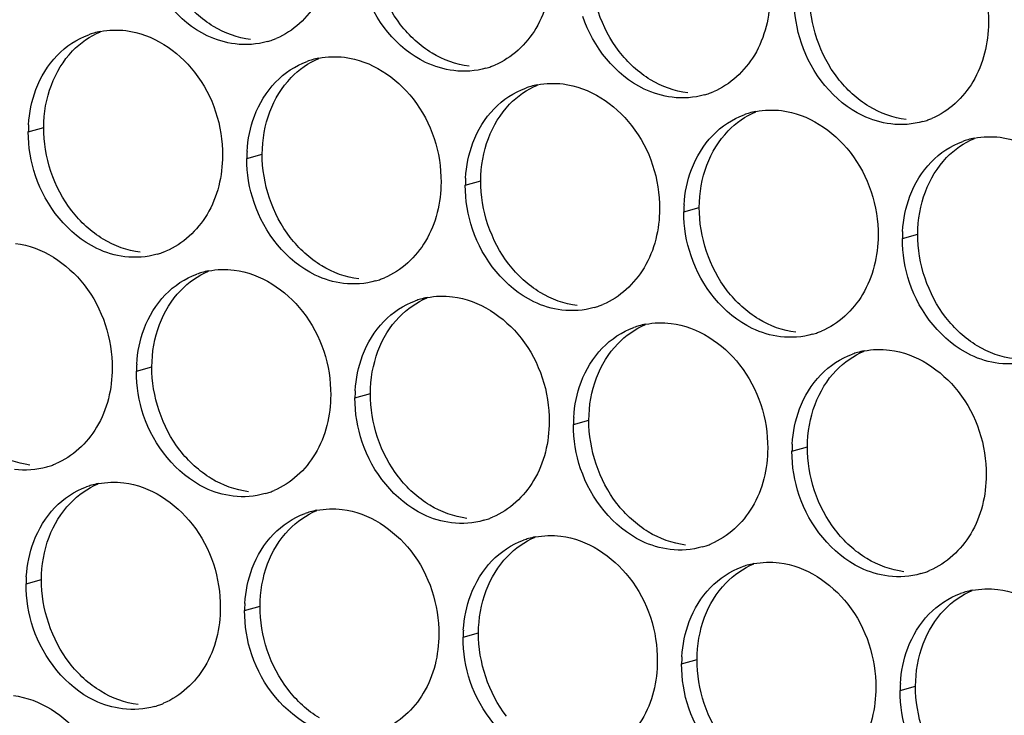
# Paper-space layout '45651_1_3' of a CAD drawing. Header units: millimetres. Extents: x -231 to 594, y 0 to 420.
# Tile 119 of 247: x 107 to 114, y 229 to 234. Entities that reach past the tile are written whole.
import ezdxf

# ---------------------------------------------------------------- set-up
doc = ezdxf.new("R2010")
doc.units = ezdxf.units.MM
doc.header["$LTSCALE"] = 32.67
doc.layers.add('02___PRT_ALL_AXES', color=7, linetype='CONTINUOUS')

psp = doc.layouts.new('45651_1_3')

# ---------------------------------------------------------------- linework, layer by layer
at = {"layer": '02___PRT_ALL_AXES', "color": 7, "linetype": 'CONTINUOUS'}
for p, q in [((107.1157, 233.1703), (107.2229, 233.201)), ((108.6352, 232.9848), (108.7424, 233.0155)), ((110.1548, 232.7994), (110.262, 232.83)), ((111.6744, 232.6139), (111.7816, 232.6446)), ((113.194, 232.4284), (113.3012, 232.4591)), ((107.8677, 231.5051), (107.9749, 231.5358)), ((109.3873, 231.3196), (109.4945, 231.3503)), ((110.9069, 231.1342), (111.0141, 231.1648)), ((112.4264, 230.9487), (112.5336, 230.9794)), ((107.1001, 230.0254), (107.2073, 230.0561)), ((108.6197, 229.8399), (108.7269, 229.8706)), ((110.1393, 229.6545), (110.2465, 229.6851)), ((111.6589, 229.469), (111.7661, 229.4997)), ((113.1785, 229.2835), (113.2857, 229.3142))]:
    psp.add_line(p, q, dxfattribs=at)
at = {"layer": '02___PRT_ALL_AXES', "color": 3, "linetype": 'CONTINUOUS'}
for centre, radius, start, end in [((107.7211, 233.3313), 0.5467, 105.94061, 109.76751), ((107.7225, 233.3263), 0.5519, 100.97724, 105.93831), ((108.6286, 234.3242), 0.5467, 285.94061, 289.76751), ((108.628, 234.3255), 0.5481, 289.77289, 292.73686), ((109.2407, 233.1458), 0.5467, 105.94061, 109.76751), ((109.2421, 233.1408), 0.5519, 100.97724, 105.93831), ((110.1476, 234.14), 0.5481, 289.77289, 292.73686), ((110.1481, 234.1387), 0.5467, 285.94061, 289.76751), ((110.7617, 232.9553), 0.5519, 100.97724, 105.93831), ((110.7602, 232.9603), 0.5467, 105.94061, 109.76751), ((111.6677, 233.9532), 0.5467, 285.94061, 289.76751), ((111.6672, 233.9545), 0.5481, 289.77289, 292.73686), ((112.2798, 232.7749), 0.5467, 105.94061, 109.76751), ((112.2812, 232.7698), 0.5519, 100.97724, 105.93831), ((108.0075, 233.1659), 0.8918, 176.51802, 179.71686), ((113.1873, 233.7677), 0.5467, 285.94061, 289.76751), ((113.1868, 233.769), 0.5481, 289.77289, 292.73686), ((113.7994, 232.5894), 0.5467, 105.94061, 109.76751), ((113.8008, 232.5844), 0.5519, 100.97724, 105.93831), ((109.5271, 232.9804), 0.8918, 176.51802, 179.71686), ((111.0467, 232.7949), 0.8918, 176.51802, 179.71686), ((112.5662, 232.6095), 0.8918, 176.51802, 179.71686), ((114.0858, 232.424), 0.8918, 176.51802, 179.71686), ((107.861, 232.8444), 0.5467, 285.94061, 289.76751), ((107.8605, 232.8458), 0.5481, 289.77289, 292.73686), ((108.4731, 231.6661), 0.5467, 105.94061, 109.76751), ((108.4745, 231.6611), 0.5519, 100.97724, 105.93831), ((109.3806, 232.659), 0.5467, 285.94061, 289.76751), ((109.3801, 232.6603), 0.5481, 289.77289, 292.73686), ((109.9927, 231.4806), 0.5467, 105.94061, 109.76751), ((109.9941, 231.4756), 0.5519, 100.97724, 105.93831), ((110.9002, 232.4735), 0.5467, 285.94061, 289.76751), ((110.8996, 232.4748), 0.5481, 289.77289, 292.73686), ((111.5123, 231.2952), 0.5467, 105.94061, 109.76751), ((111.5137, 231.2901), 0.5519, 100.97724, 105.93831), ((112.4192, 232.2893), 0.5481, 289.77289, 292.73686), ((112.4198, 232.288), 0.5467, 285.94061, 289.76751), ((113.0333, 231.1047), 0.5519, 100.97724, 105.93831), ((113.0318, 231.1097), 0.5467, 105.94061, 109.76751), ((108.7595, 231.5007), 0.8918, 176.51802, 179.71686), ((110.2791, 231.3152), 0.8918, 176.51802, 179.71686), ((111.7987, 231.1298), 0.8918, 176.51802, 179.71686), ((113.3183, 230.9443), 0.8918, 176.51802, 179.71686), ((107.0934, 231.3647), 0.5467, 285.94061, 289.76751), ((107.0929, 231.3661), 0.5481, 289.77289, 292.73686), ((107.7055, 230.1864), 0.5467, 105.94061, 109.76751), ((107.7069, 230.1814), 0.5519, 100.97724, 105.93831), ((108.613, 231.1793), 0.5467, 285.94061, 289.76751), ((108.6125, 231.1806), 0.5481, 289.77289, 292.73686), ((109.2251, 230.0009), 0.5467, 105.94061, 109.76751), ((109.2265, 229.9959), 0.5519, 100.97724, 105.93831), ((110.1326, 230.9938), 0.5467, 285.94061, 289.76751), ((110.1321, 230.9951), 0.5481, 289.77289, 292.73686), ((110.7461, 229.8104), 0.5519, 100.97724, 105.93831), ((110.7447, 229.8155), 0.5467, 105.94061, 109.76751), ((111.6522, 230.8083), 0.5467, 285.94061, 289.76751), ((111.6517, 230.8096), 0.5481, 289.77289, 292.73686), ((112.2643, 229.63), 0.5467, 105.94061, 109.76751), ((112.2657, 229.6249), 0.5519, 100.97724, 105.93831), ((107.9919, 230.021), 0.8918, 176.51802, 179.71686), ((113.1718, 230.6228), 0.5467, 285.94061, 289.76751), ((113.1712, 230.6241), 0.5481, 289.77289, 292.73686), ((113.7839, 229.4445), 0.5467, 105.94061, 109.76751), ((113.7853, 229.4395), 0.5519, 100.97724, 105.93831), ((109.5115, 229.8355), 0.8918, 176.51802, 179.71686), ((111.0311, 229.6501), 0.8918, 176.51802, 179.71686), ((112.5507, 229.4646), 0.8918, 176.51802, 179.71686), ((114.0703, 229.2791), 0.8918, 176.51802, 179.71686), ((107.8455, 229.6996), 0.5467, 285.94061, 289.76751), ((107.8449, 229.7009), 0.5481, 289.77289, 292.73686)]:
    psp.add_arc(centre, radius, start, end, dxfattribs=at)
for points, knots in [([(113.1212, 234.7974), (113.3055, 234.7749), (113.6689, 234.5338), (113.7937, 234.1327), (113.7927, 233.9287)], [0, 0, 0, 0, 0.476473, 1, 1, 1, 1]), ([(109.234, 234.4851), (109.2333, 234.3438), (109.1703, 234.0676), (108.9578, 233.8693), (108.8399, 233.8199)], [0, 0, 0, 0, 0.525086, 1, 1, 1, 1]), ([(108.5547, 233.7814), (108.4871, 233.7896), (108.2068, 233.8735), (108.0031, 234.1345), (107.9332, 234.3429)], [0, 0, 0, 0, 0.236458, 1, 1, 1, 1]), ([(110.7536, 234.2997), (110.7529, 234.1584), (110.6899, 233.8822), (110.4773, 233.6838), (110.3595, 233.6345)], [0, 0, 0, 0, 0.525086, 1, 1, 1, 1]), ([(110.0743, 233.5959), (110.0067, 233.6041), (109.7263, 233.688), (109.5227, 233.949), (109.4527, 234.1574)], [0, 0, 0, 0, 0.236458, 1, 1, 1, 1]), ([(112.2731, 234.1142), (112.2724, 233.9729), (112.2095, 233.6967), (111.9969, 233.4984), (111.8791, 233.449)], [0, 0, 0, 0, 0.525086, 1, 1, 1, 1]), ([(111.5939, 233.4104), (111.5263, 233.4186), (111.2459, 233.5025), (111.0423, 233.7635), (110.9723, 233.9719)], [0, 0, 0, 0, 0.236458, 1, 1, 1, 1]), ([(113.7927, 233.9287), (113.792, 233.7874), (113.729, 233.5112), (113.5165, 233.3129), (113.3986, 233.2635)], [0, 0, 0, 0, 0.525086, 1, 1, 1, 1]), ([(107.7949, 233.8741), (107.9792, 233.8516), (108.3426, 233.6105), (108.4674, 233.2094), (108.4664, 233.0054)], [0, 0, 0, 0, 0.476473, 1, 1, 1, 1]), ([(113.1135, 233.2249), (113.0459, 233.2332), (112.7655, 233.317), (112.5619, 233.578), (112.4919, 233.7864)], [0, 0, 0, 0, 0.236458, 1, 1, 1, 1]), ([(109.3145, 233.6886), (109.4988, 233.6661), (109.8622, 233.425), (109.987, 233.024), (109.986, 232.82)], [0, 0, 0, 0, 0.476473, 1, 1, 1, 1]), ([(110.8341, 233.5031), (111.0184, 233.4806), (111.3818, 233.2395), (111.5066, 232.8385), (111.5056, 232.6345)], [0, 0, 0, 0, 0.476473, 1, 1, 1, 1]), ([(112.3537, 233.3177), (112.538, 233.2952), (112.9014, 233.0541), (113.0262, 232.653), (113.0252, 232.449)], [0, 0, 0, 0, 0.476473, 1, 1, 1, 1]), ([(113.8733, 233.1322), (114.0576, 233.1097), (114.4209, 232.8686), (114.5458, 232.4675), (114.5447, 232.2635)], [0, 0, 0, 0, 0.476473, 1, 1, 1, 1]), ([(108.4664, 233.0054), (108.4657, 232.8641), (108.4027, 232.5879), (108.1902, 232.3896), (108.0723, 232.3402)], [0, 0, 0, 0, 0.525086, 1, 1, 1, 1]), ([(107.7872, 232.3016), (107.7196, 232.3099), (107.4392, 232.3937), (107.2355, 232.6548), (107.1656, 232.8632)], [0, 0, 0, 0, 0.236458, 1, 1, 1, 1]), ([(109.986, 232.82), (109.9853, 232.6787), (109.9223, 232.4025), (109.7098, 232.2041), (109.5919, 232.1548)], [0, 0, 0, 0, 0.525086, 1, 1, 1, 1]), ([(109.3067, 232.1162), (109.2392, 232.1244), (108.9588, 232.2083), (108.7551, 232.4693), (108.6852, 232.6777)], [0, 0, 0, 0, 0.236458, 1, 1, 1, 1]), ([(111.5056, 232.6345), (111.5049, 232.4932), (111.4419, 232.217), (111.2294, 232.0187), (111.1115, 231.9693)], [0, 0, 0, 0, 0.525086, 1, 1, 1, 1]), ([(110.8263, 231.9307), (110.7587, 231.9389), (110.4784, 232.0228), (110.2747, 232.2838), (110.2048, 232.4922)], [0, 0, 0, 0, 0.236458, 1, 1, 1, 1]), ([(113.0252, 232.449), (113.0245, 232.3077), (112.9615, 232.0315), (112.7489, 231.8332), (112.6311, 231.7838)], [0, 0, 0, 0, 0.525086, 1, 1, 1, 1]), ([(107.0274, 232.3944), (107.2117, 232.3719), (107.575, 232.1308), (107.6999, 231.7297), (107.6988, 231.5257)], [0, 0, 0, 0, 0.476473, 1, 1, 1, 1]), ([(112.3459, 231.7452), (112.2783, 231.7535), (111.998, 231.8373), (111.7943, 232.0983), (111.7243, 232.3067)], [0, 0, 0, 0, 0.236458, 1, 1, 1, 1]), ([(108.5469, 232.2089), (108.7312, 232.1864), (109.0946, 231.9453), (109.2194, 231.5443), (109.2184, 231.3403)], [0, 0, 0, 0, 0.476473, 1, 1, 1, 1]), ([(113.8655, 231.5597), (113.7979, 231.568), (113.5175, 231.6518), (113.3139, 231.9128), (113.2439, 232.1212)], [0, 0, 0, 0, 0.236458, 1, 1, 1, 1]), ([(110.0665, 232.0234), (110.2508, 232.0009), (110.6142, 231.7598), (110.739, 231.3588), (110.738, 231.1548)], [0, 0, 0, 0, 0.476473, 1, 1, 1, 1]), ([(111.5861, 231.838), (111.7704, 231.8155), (112.1338, 231.5744), (112.2586, 231.1733), (112.2576, 230.9693)], [0, 0, 0, 0, 0.476473, 1, 1, 1, 1]), ([(113.1057, 231.6525), (113.29, 231.63), (113.6534, 231.3889), (113.7782, 230.9878), (113.7772, 230.7838)], [0, 0, 0, 0, 0.476473, 1, 1, 1, 1]), ([(107.6988, 231.5257), (107.6981, 231.3844), (107.6352, 231.1082), (107.4226, 230.9099), (107.3048, 230.8605)], [0, 0, 0, 0, 0.525086, 1, 1, 1, 1]), ([(109.2184, 231.3403), (109.2177, 231.199), (109.1547, 230.9227), (108.9422, 230.7244), (108.8243, 230.675)], [0, 0, 0, 0, 0.525086, 1, 1, 1, 1]), ([(108.5392, 230.6365), (108.4716, 230.6447), (108.1912, 230.7286), (107.9876, 230.9896), (107.9176, 231.198)], [0, 0, 0, 0, 0.236458, 1, 1, 1, 1]), ([(110.738, 231.1548), (110.7373, 231.0135), (110.6743, 230.7373), (110.4618, 230.539), (110.3439, 230.4896)], [0, 0, 0, 0, 0.525086, 1, 1, 1, 1]), ([(110.0588, 230.451), (109.9912, 230.4592), (109.7108, 230.5431), (109.5071, 230.8041), (109.4372, 231.0125)], [0, 0, 0, 0, 0.236458, 1, 1, 1, 1]), ([(112.2576, 230.9693), (112.2569, 230.828), (112.1939, 230.5518), (111.9814, 230.3535), (111.8635, 230.3041)], [0, 0, 0, 0, 0.525086, 1, 1, 1, 1]), ([(111.5783, 230.2655), (111.5108, 230.2738), (111.2304, 230.3576), (111.0267, 230.6186), (110.9568, 230.827)], [0, 0, 0, 0, 0.236458, 1, 1, 1, 1]), ([(113.7772, 230.7838), (113.7765, 230.6425), (113.7135, 230.3663), (113.501, 230.168), (113.3831, 230.1186)], [0, 0, 0, 0, 0.525086, 1, 1, 1, 1]), ([(107.7794, 230.7292), (107.9637, 230.7067), (108.3271, 230.4656), (108.4519, 230.0645), (108.4509, 229.8605)], [0, 0, 0, 0, 0.476473, 1, 1, 1, 1]), ([(113.0979, 230.08), (113.0303, 230.0883), (112.75, 230.1721), (112.5463, 230.4331), (112.4764, 230.6415)], [0, 0, 0, 0, 0.236458, 1, 1, 1, 1]), ([(109.299, 230.5437), (109.4833, 230.5212), (109.8466, 230.2801), (109.9715, 229.8791), (109.9704, 229.6751)], [0, 0, 0, 0, 0.476473, 1, 1, 1, 1]), ([(110.8185, 230.3582), (111.0028, 230.3358), (111.3662, 230.0946), (111.491, 229.6936), (111.49, 229.4896)], [0, 0, 0, 0, 0.476473, 1, 1, 1, 1]), ([(112.3381, 230.1728), (112.5224, 230.1503), (112.8858, 229.9092), (113.0106, 229.5081), (113.0096, 229.3041)], [0, 0, 0, 0, 0.476473, 1, 1, 1, 1]), ([(113.8577, 229.9873), (114.042, 229.9648), (114.4054, 229.7237), (114.5302, 229.3226), (114.5292, 229.1186)], [0, 0, 0, 0, 0.476473, 1, 1, 1, 1]), ([(108.4509, 229.8605), (108.4502, 229.7192), (108.3872, 229.443), (108.1746, 229.2447), (108.0568, 229.1953)], [0, 0, 0, 0, 0.525086, 1, 1, 1, 1]), ([(107.7716, 229.1568), (107.704, 229.165), (107.4237, 229.2489), (107.22, 229.5099), (107.15, 229.7183)], [0, 0, 0, 0, 0.236458, 1, 1, 1, 1]), ([(109.9704, 229.6751), (109.9697, 229.5338), (109.9068, 229.2576), (109.6942, 229.0592), (109.5764, 229.0099)], [0, 0, 0, 0, 0.525086, 1, 1, 1, 1]), ([(109.2912, 228.9713), (109.2236, 228.9795), (108.9432, 229.0634), (108.7396, 229.3244), (108.6696, 229.5328)], [0, 0, 0, 0, 0.236458, 1, 1, 1, 1]), ([(111.49, 229.4896), (111.4893, 229.3483), (111.4264, 229.0721), (111.2138, 228.8738), (111.0959, 228.8244)], [0, 0, 0, 0, 0.525086, 1, 1, 1, 1]), ([(110.8108, 228.7858), (110.7432, 228.7941), (110.4628, 228.8779), (110.2592, 229.1389), (110.1892, 229.3473)], [0, 0, 0, 0, 0.236458, 1, 1, 1, 1]), ([(107.0118, 229.2495), (107.1961, 229.227), (107.5595, 228.9859), (107.6843, 228.5848), (107.6833, 228.3808)], [0, 0, 0, 0, 0.476473, 1, 1, 1, 1]), ([(113.0096, 229.3041), (113.0089, 229.1628), (112.9459, 228.8866), (112.7334, 228.6883), (112.6155, 228.6389)], [0, 0, 0, 0, 0.525086, 1, 1, 1, 1]), ([(112.3304, 228.6003), (112.2628, 228.6086), (111.9824, 228.6924), (111.7788, 228.9534), (111.7088, 229.1618)], [0, 0, 0, 0, 0.236458, 1, 1, 1, 1])]:
    psp.add_open_spline(points, degree=3, knots=knots, dxfattribs=at)
at = {"layer": '02___PRT_ALL_AXES', "color": 7, "linetype": 'CONTINUOUS'}
for points in [[(109.7051, 233.9151), (109.5803, 234.0765), (109.509, 234.2912), (109.51, 234.4952)], [(111.2247, 233.7296), (111.0998, 233.891), (111.0286, 234.1057), (111.0296, 234.3097)], [(112.7442, 233.5442), (112.6194, 233.7055), (112.5482, 233.9203), (112.5492, 234.1243)], [(108.4038, 233.9034), (108.3199, 233.9542), (108.2455, 234.023), (108.1855, 234.1006)], [(108.6619, 233.812), (108.5713, 233.8231), (108.4818, 233.8561), (108.4038, 233.9034)], [(109.9233, 233.718), (109.8395, 233.7688), (109.7651, 233.8376), (109.7051, 233.9151)], [(107.4234, 233.7328), (107.4779, 233.7891), (107.5447, 233.8359), (107.6169, 233.8662)], [(107.2758, 233.4956), (107.3086, 233.5827), (107.3587, 233.6658), (107.4234, 233.7328)], [(110.1815, 233.6266), (110.0909, 233.6376), (110.0014, 233.6706), (109.9233, 233.718)], [(111.4429, 233.5325), (111.3591, 233.5833), (111.2846, 233.6521), (111.2247, 233.7296)], [(108.943, 233.5473), (108.9974, 233.6037), (109.0643, 233.6504), (109.1365, 233.6807)], [(107.2229, 233.201), (107.2234, 233.3008), (107.2406, 233.4022), (107.2758, 233.4956)], [(108.7953, 233.3101), (108.8282, 233.3973), (108.8783, 233.4803), (108.943, 233.5473)], [(110.4626, 233.3618), (110.517, 233.4182), (110.5839, 233.465), (110.6561, 233.4952)], [(111.7011, 233.4411), (111.6105, 233.4521), (111.521, 233.4852), (111.4429, 233.5325)], [(112.9625, 233.347), (112.8786, 233.3978), (112.8042, 233.4666), (112.7442, 233.5442)], [(110.3149, 233.1246), (110.3477, 233.2118), (110.3979, 233.2948), (110.4626, 233.3618)], [(108.7424, 233.0155), (108.7429, 233.1153), (108.7602, 233.2167), (108.7953, 233.3101)], [(111.9822, 233.1764), (112.0366, 233.2327), (112.1034, 233.2795), (112.1757, 233.3098)], [(113.2207, 233.2556), (113.1301, 233.2667), (113.0406, 233.2997), (112.9625, 233.347)], [(107.4179, 232.6209), (107.2931, 232.7823), (107.2219, 232.997), (107.2229, 233.201)], [(111.8345, 232.9392), (111.8673, 233.0263), (111.9175, 233.1094), (111.9822, 233.1764)], [(110.262, 232.83), (110.2625, 232.9298), (110.2798, 233.0313), (110.3149, 233.1246)], [(113.5018, 232.9909), (113.5562, 233.0472), (113.623, 233.094), (113.6953, 233.1243)], [(108.9375, 232.4354), (108.8127, 232.5968), (108.7414, 232.8115), (108.7424, 233.0155)], [(113.3541, 232.7537), (113.3869, 232.8408), (113.4371, 232.9239), (113.5018, 232.9909)], [(111.7816, 232.6446), (111.7821, 232.7443), (111.7994, 232.8458), (111.8345, 232.9392)], [(110.4571, 232.2499), (110.3323, 232.4113), (110.261, 232.626), (110.262, 232.83)], [(113.3012, 232.4591), (113.3017, 232.5588), (113.3189, 232.6603), (113.3541, 232.7537)], [(107.6362, 232.4237), (107.5523, 232.4745), (107.4779, 232.5433), (107.4179, 232.6209)], [(111.9767, 232.0645), (111.8519, 232.2258), (111.7806, 232.4406), (111.7816, 232.6446)], [(107.8943, 232.3323), (107.8037, 232.3434), (107.7143, 232.3764), (107.6362, 232.4237)], [(109.1558, 232.2382), (109.0719, 232.289), (108.9975, 232.3579), (108.9375, 232.4354)], [(113.4963, 231.879), (113.3715, 232.0404), (113.3002, 232.2551), (113.3012, 232.4591)], [(108.1754, 232.0676), (108.2299, 232.124), (108.2967, 232.1707), (108.369, 232.201)], [(109.4139, 232.1468), (109.3233, 232.1579), (109.2338, 232.1909), (109.1558, 232.2382)], [(110.6754, 232.0528), (110.5915, 232.1036), (110.5171, 232.1724), (110.4571, 232.2499)], [(108.0278, 231.8304), (108.0606, 231.9176), (108.1107, 232.0006), (108.1754, 232.0676)], [(112.1949, 231.8673), (112.1111, 231.9181), (112.0367, 231.9869), (111.9767, 232.0645)], [(109.695, 231.8821), (109.7495, 231.9385), (109.8163, 231.9853), (109.8886, 232.0155)], [(110.9335, 231.9614), (110.8429, 231.9724), (110.7534, 232.0055), (110.6754, 232.0528)], [(109.5474, 231.6449), (109.5802, 231.7321), (109.6303, 231.8151), (109.695, 231.8821)], [(112.4531, 231.7759), (112.3625, 231.787), (112.273, 231.82), (112.1949, 231.8673)], [(113.7145, 231.6818), (113.6307, 231.7326), (113.5562, 231.8014), (113.4963, 231.879)], [(107.9749, 231.5358), (107.9754, 231.6356), (107.9926, 231.737), (108.0278, 231.8304)], [(111.2146, 231.6966), (111.269, 231.753), (111.3359, 231.7998), (111.4081, 231.8301)], [(109.4945, 231.3503), (109.495, 231.4501), (109.5122, 231.5515), (109.5474, 231.6449)], [(111.0669, 231.4594), (111.0998, 231.5466), (111.1499, 231.6297), (111.2146, 231.6966)], [(112.7342, 231.5112), (112.7886, 231.5675), (112.8555, 231.6143), (112.9277, 231.6446)], [(113.9727, 231.5904), (113.8821, 231.6015), (113.7926, 231.6345), (113.7145, 231.6818)], [(108.1699, 230.9557), (108.0451, 231.1171), (107.9739, 231.3318), (107.9749, 231.5358)], [(112.5865, 231.274), (112.6193, 231.3611), (112.6695, 231.4442), (112.7342, 231.5112)], [(111.0141, 231.1648), (111.0145, 231.2646), (111.0318, 231.3661), (111.0669, 231.4594)], [(109.6895, 230.7702), (109.5647, 230.9316), (109.4935, 231.1463), (109.4945, 231.3503)], [(112.5336, 230.9794), (112.5341, 231.0791), (112.5514, 231.1806), (112.5865, 231.274)], [(111.2091, 230.5848), (111.0843, 230.7461), (111.013, 230.9608), (111.0141, 231.1648)], [(112.7287, 230.3993), (112.6039, 230.5606), (112.5326, 230.7754), (112.5336, 230.9794)], [(107.1268, 230.8526), (107.0362, 230.8637), (106.9467, 230.8967), (106.8686, 230.944)], [(108.3882, 230.7585), (108.3044, 230.8093), (108.2299, 230.8782), (108.1699, 230.9557)], [(108.6464, 230.6671), (108.5558, 230.6782), (108.4663, 230.7112), (108.3882, 230.7585)], [(109.9078, 230.5731), (109.8239, 230.6239), (109.7495, 230.6927), (109.6895, 230.7702)], [(107.4079, 230.5879), (107.4623, 230.6442), (107.5291, 230.691), (107.6014, 230.7213)], [(107.2602, 230.3507), (107.293, 230.4379), (107.3432, 230.5209), (107.4079, 230.5879)], [(110.166, 230.4817), (110.0753, 230.4927), (109.9859, 230.5258), (109.9078, 230.5731)], [(111.4274, 230.3876), (111.3435, 230.4384), (111.2691, 230.5072), (111.2091, 230.5848)], [(108.9275, 230.4024), (108.9819, 230.4588), (109.0487, 230.5055), (109.121, 230.5358)], [(107.2073, 230.0561), (107.2078, 230.1559), (107.2251, 230.2573), (107.2602, 230.3507)], [(108.7798, 230.1652), (108.8126, 230.2524), (108.8628, 230.3354), (108.9275, 230.4024)], [(110.447, 230.2169), (110.5015, 230.2733), (110.5683, 230.3201), (110.6406, 230.3503)], [(111.6855, 230.2962), (111.5949, 230.3073), (111.5055, 230.3403), (111.4274, 230.3876)], [(112.947, 230.2021), (112.8631, 230.2529), (112.7887, 230.3217), (112.7287, 230.3993)], [(110.2994, 229.9797), (110.3322, 230.0669), (110.3823, 230.1499), (110.447, 230.2169)], [(108.7269, 229.8706), (108.7274, 229.9704), (108.7447, 230.0718), (108.7798, 230.1652)], [(111.9666, 230.0315), (112.0211, 230.0878), (112.0879, 230.1346), (112.1602, 230.1649)], [(113.2051, 230.1107), (113.1145, 230.1218), (113.025, 230.1548), (112.947, 230.2021)], [(107.4024, 229.476), (107.2776, 229.6374), (107.2063, 229.8521), (107.2073, 230.0561)], [(111.819, 229.7943), (111.8518, 229.8814), (111.9019, 229.9645), (111.9666, 230.0315)], [(110.2465, 229.6851), (110.247, 229.7849), (110.2642, 229.8864), (110.2994, 229.9797)], [(113.4862, 229.846), (113.5406, 229.9023), (113.6075, 229.9491), (113.6797, 229.9794)], [(108.922, 229.2905), (108.7972, 229.4519), (108.7259, 229.6666), (108.7269, 229.8706)], [(111.7661, 229.4997), (111.7666, 229.5994), (111.7838, 229.7009), (111.819, 229.7943)], [(113.3386, 229.6088), (113.3714, 229.696), (113.4215, 229.779), (113.4862, 229.846)], [(110.4416, 229.1051), (110.3167, 229.2664), (110.2455, 229.4811), (110.2465, 229.6851)], [(113.2857, 229.3142), (113.2861, 229.414), (113.3034, 229.5154), (113.3386, 229.6088)], [(107.6206, 229.2788), (107.5368, 229.3296), (107.4624, 229.3985), (107.4024, 229.476)], [(111.9611, 228.9196), (111.8363, 229.0809), (111.7651, 229.2957), (111.7661, 229.4997)], [(107.8788, 229.1874), (107.7882, 229.1985), (107.6987, 229.2315), (107.6206, 229.2788)], [(109.1402, 229.0934), (109.0564, 229.1442), (108.982, 229.213), (108.922, 229.2905)], [(113.4807, 228.7341), (113.3559, 228.8955), (113.2846, 229.1102), (113.2857, 229.3142)]]:
    psp.add_open_spline(points, degree=3, dxfattribs=at)
at = {"layer": '02___PRT_ALL_AXES', "color": 3, "linetype": 'CONTINUOUS'}
for points in [[(112.4919, 233.7864), (112.4589, 233.8848), (112.4415, 233.9899), (112.442, 234.0936)], [(107.3162, 233.7021), (107.3771, 233.7651), (107.4538, 233.8162), (107.5362, 233.8458)], [(107.6174, 233.8681), (107.6755, 233.8794), (107.7361, 233.8813), (107.7949, 233.8741)], [(108.7787, 233.7985), (108.7067, 233.7779), (108.629, 233.7723), (108.5547, 233.7814)], [(107.1686, 233.4649), (107.2014, 233.5521), (107.2515, 233.6351), (107.3162, 233.7021)], [(108.8358, 233.5166), (108.8966, 233.5796), (108.9733, 233.6307), (109.0558, 233.6603)], [(109.137, 233.6826), (109.1951, 233.6939), (109.2557, 233.6958), (109.3145, 233.6886)], [(110.2983, 233.613), (110.2263, 233.5924), (110.1486, 233.5868), (110.0743, 233.5959)], [(108.6881, 233.2794), (108.721, 233.3666), (108.7711, 233.4496), (108.8358, 233.5166)], [(110.6566, 233.4972), (110.7147, 233.5084), (110.7753, 233.5103), (110.8341, 233.5031)], [(107.1173, 233.2201), (107.1224, 233.3033), (107.1392, 233.3869), (107.1686, 233.4649)], [(110.3554, 233.3312), (110.4162, 233.3941), (110.4929, 233.4452), (110.5753, 233.4748)], [(111.8179, 233.4275), (111.7459, 233.4069), (111.6682, 233.4013), (111.5939, 233.4104)], [(110.2077, 233.094), (110.2405, 233.1811), (110.2907, 233.2642), (110.3554, 233.3312)], [(111.875, 233.1457), (111.9358, 233.2087), (112.0125, 233.2597), (112.0949, 233.2894)], [(112.1761, 233.3117), (112.2343, 233.323), (112.2949, 233.3248), (112.3537, 233.3177)], [(108.6369, 233.0346), (108.642, 233.1178), (108.6588, 233.2014), (108.6881, 233.2794)], [(113.3375, 233.242), (113.2655, 233.2215), (113.1878, 233.2159), (113.1135, 233.2249)], [(107.1656, 232.8632), (107.1326, 232.9615), (107.1152, 233.0666), (107.1157, 233.1703)], [(110.1565, 232.8491), (110.1615, 232.9323), (110.1784, 233.0159), (110.2077, 233.094)], [(111.7273, 232.9085), (111.7601, 232.9956), (111.8103, 233.0787), (111.875, 233.1457)], [(113.3946, 232.9602), (113.4554, 233.0232), (113.5321, 233.0743), (113.6145, 233.1039)], [(113.6957, 233.1262), (113.7539, 233.1375), (113.8145, 233.1394), (113.8733, 233.1322)], [(108.6852, 232.6777), (108.6522, 232.776), (108.6347, 232.8811), (108.6352, 232.9848)], [(113.2469, 232.723), (113.2797, 232.8102), (113.3299, 232.8932), (113.3946, 232.9602)], [(111.6761, 232.6636), (111.6811, 232.7469), (111.6979, 232.8304), (111.7273, 232.9085)], [(110.2048, 232.4922), (110.1717, 232.5905), (110.1543, 232.6956), (110.1548, 232.7994)], [(113.1956, 232.4782), (113.2007, 232.5614), (113.2175, 232.645), (113.2469, 232.723)], [(111.7243, 232.3067), (111.6913, 232.4051), (111.6739, 232.5101), (111.6744, 232.6139)], [(113.2439, 232.1212), (113.2109, 232.2196), (113.1935, 232.3247), (113.194, 232.4284)], [(108.0111, 232.3188), (107.9391, 232.2982), (107.8615, 232.2926), (107.7872, 232.3016)], [(108.3694, 232.2029), (108.4275, 232.2142), (108.4882, 232.2161), (108.5469, 232.2089)], [(108.0682, 232.0369), (108.1291, 232.0999), (108.2058, 232.151), (108.2882, 232.1806)], [(109.5307, 232.1333), (109.4587, 232.1127), (109.3811, 232.1071), (109.3067, 232.1162)], [(107.9206, 231.7997), (107.9534, 231.8869), (108.0035, 231.9699), (108.0682, 232.0369)], [(109.5878, 231.8514), (109.6487, 231.9144), (109.7254, 231.9655), (109.8078, 231.9951)], [(109.889, 232.0174), (109.9471, 232.0287), (110.0078, 232.0306), (110.0665, 232.0234)], [(111.0503, 231.9478), (110.9783, 231.9272), (110.9007, 231.9216), (110.8263, 231.9307)], [(109.4402, 231.6142), (109.473, 231.7014), (109.5231, 231.7845), (109.5878, 231.8514)], [(107.8693, 231.5549), (107.8744, 231.6381), (107.8912, 231.7217), (107.9206, 231.7997)], [(111.1074, 231.666), (111.1683, 231.729), (111.2449, 231.78), (111.3274, 231.8097)], [(111.4086, 231.832), (111.4667, 231.8432), (111.5273, 231.8451), (111.5861, 231.838)], [(112.5699, 231.7623), (112.4979, 231.7418), (112.4202, 231.7361), (112.3459, 231.7452)], [(110.9598, 231.4288), (110.9926, 231.5159), (111.0427, 231.599), (111.1074, 231.666)], [(112.9282, 231.6465), (112.9863, 231.6578), (113.0469, 231.6597), (113.1057, 231.6525)], [(109.3889, 231.3694), (109.394, 231.4526), (109.4108, 231.5362), (109.4402, 231.6142)], [(112.627, 231.4805), (112.6878, 231.5435), (112.7645, 231.5946), (112.8469, 231.6242)], [(114.0895, 231.5768), (114.0175, 231.5563), (113.9398, 231.5507), (113.8655, 231.5597)], [(107.9176, 231.198), (107.8846, 231.2963), (107.8672, 231.4014), (107.8677, 231.5051)], [(112.4793, 231.2433), (112.5121, 231.3305), (112.5623, 231.4135), (112.627, 231.4805)], [(110.9085, 231.1839), (110.9136, 231.2672), (110.9304, 231.3507), (110.9598, 231.4288)], [(109.4372, 231.0125), (109.4042, 231.1108), (109.3868, 231.2159), (109.3873, 231.3196)], [(112.4281, 230.9984), (112.4331, 231.0817), (112.45, 231.1653), (112.4793, 231.2433)], [(110.9568, 230.827), (110.9238, 230.9254), (110.9063, 231.0304), (110.9069, 231.1342)], [(112.4764, 230.6415), (112.4434, 230.7399), (112.4259, 230.845), (112.4264, 230.9487)], [(107.2436, 230.839), (107.1716, 230.8185), (107.0939, 230.8129), (107.0196, 230.8219)], [(107.3007, 230.5572), (107.3615, 230.6202), (107.4382, 230.6713), (107.5206, 230.7009)], [(107.6018, 230.7232), (107.66, 230.7345), (107.7206, 230.7364), (107.7794, 230.7292)], [(108.7632, 230.6536), (108.6912, 230.633), (108.6135, 230.6274), (108.5392, 230.6365)], [(107.153, 230.32), (107.1858, 230.4072), (107.236, 230.4902), (107.3007, 230.5572)], [(109.1214, 230.5377), (109.1796, 230.549), (109.2402, 230.5509), (109.299, 230.5437)], [(108.8203, 230.3717), (108.8811, 230.4347), (108.9578, 230.4858), (109.0402, 230.5154)], [(110.2828, 230.4681), (110.2108, 230.4475), (110.1331, 230.4419), (110.0588, 230.451)], [(108.6726, 230.1345), (108.7054, 230.2217), (108.7556, 230.3047), (108.8203, 230.3717)], [(110.641, 230.3523), (110.6991, 230.3635), (110.7598, 230.3654), (110.8185, 230.3582)], [(107.1018, 230.0752), (107.1068, 230.1584), (107.1236, 230.242), (107.153, 230.32)], [(110.3399, 230.1863), (110.4007, 230.2493), (110.4774, 230.3003), (110.5598, 230.3299)], [(111.8023, 230.2826), (111.7303, 230.2621), (111.6527, 230.2564), (111.5783, 230.2655)], [(110.1922, 229.9491), (110.225, 230.0362), (110.2751, 230.1193), (110.3399, 230.1863)], [(111.8594, 230.0008), (111.9203, 230.0638), (111.997, 230.1149), (112.0794, 230.1445)], [(112.1606, 230.1668), (112.2187, 230.1781), (112.2794, 230.1799), (112.3381, 230.1728)], [(108.6213, 229.8897), (108.6264, 229.9729), (108.6432, 230.0565), (108.6726, 230.1345)], [(113.3219, 230.0971), (113.2499, 230.0766), (113.1723, 230.071), (113.0979, 230.08)], [(107.15, 229.7183), (107.117, 229.8166), (107.0996, 229.9217), (107.1001, 230.0254)], [(111.7118, 229.7636), (111.7446, 229.8507), (111.7947, 229.9338), (111.8594, 230.0008)], [(110.1409, 229.7042), (110.146, 229.7874), (110.1628, 229.871), (110.1922, 229.9491)], [(113.379, 229.8153), (113.4399, 229.8783), (113.5166, 229.9294), (113.599, 229.959)], [(113.6802, 229.9813), (113.7383, 229.9926), (113.7989, 229.9945), (113.8577, 229.9873)], [(108.6696, 229.5328), (108.6366, 229.6311), (108.6192, 229.7362), (108.6197, 229.8399)], [(113.2314, 229.5781), (113.2642, 229.6653), (113.3143, 229.7483), (113.379, 229.8153)], [(111.6605, 229.5187), (111.6656, 229.602), (111.6824, 229.6855), (111.7118, 229.7636)], [(110.1892, 229.3473), (110.1562, 229.4456), (110.1388, 229.5507), (110.1393, 229.6545)], [(113.1801, 229.3333), (113.1852, 229.4165), (113.202, 229.5001), (113.2314, 229.5781)], [(111.7088, 229.1618), (111.6758, 229.2602), (111.6584, 229.3653), (111.6589, 229.469)], [(113.2284, 228.9764), (113.1954, 229.0747), (113.1779, 229.1798), (113.1785, 229.2835)], [(107.9956, 229.1739), (107.9236, 229.1533), (107.8459, 229.1477), (107.7716, 229.1568)]]:
    psp.add_open_spline(points, degree=3, dxfattribs=at)

doc.saveas('drawing.dxf')
